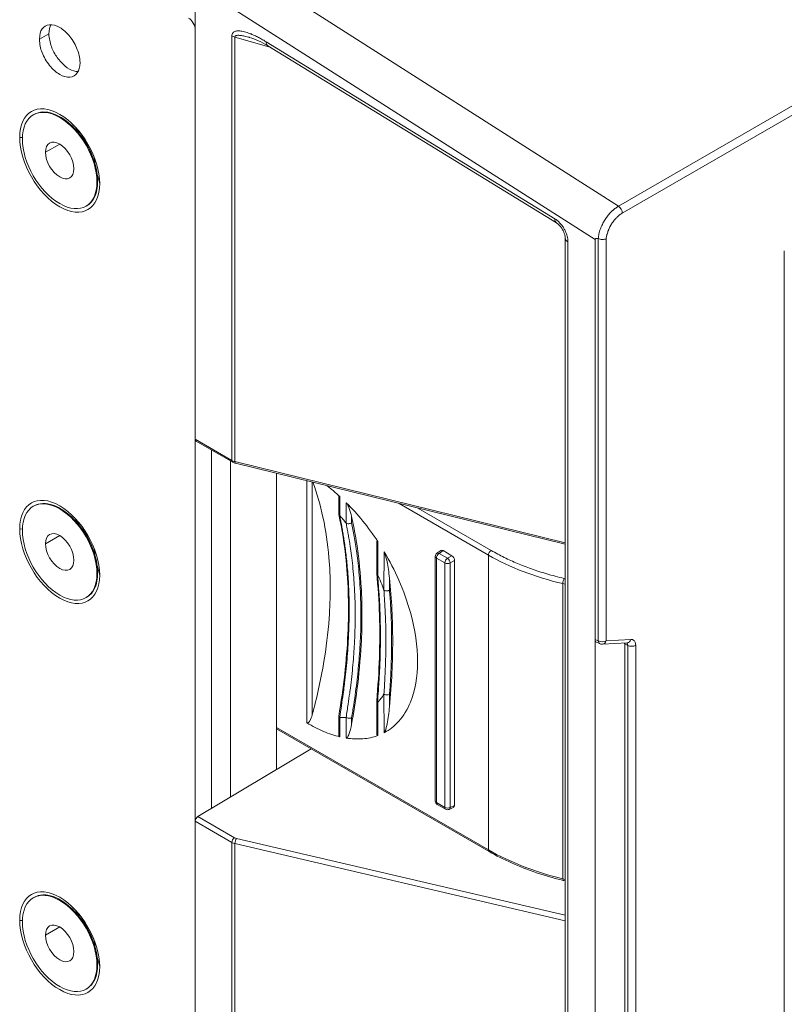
# Model space of a CAD drawing. Header units: millimetres. Extents: x 39 to 1680, y 50 to 804.
# Tile 45 of 68: x 1340 to 1380, y 311 to 362. Entities that reach past the tile are written whole.
import ezdxf

# ---------------------------------------------------------------- set-up
doc = ezdxf.new("R2010")
doc.units = ezdxf.units.MM
doc.header["$MEASUREMENT"] = 0
doc.layers.get('0').update_dxf_attribs({"lineweight": 25})

msp = doc.modelspace()

# ---------------------------------------------------------------- linework, layer by layer
at = {"color": 0, "linetype": 'Continuous', "lineweight": 0, "extrusion": (-1.66533e-16, 0.816497, 0.57735)}
for p, q in [((1679.036, 530.103), (1371.444, 352.515)), ((1679.237, 529.742), (1371.645, 352.154)), ((1350.432, 365.918), (1371.444, 352.515)), ((1349.371, 364.079), (1349.371, 340.359)), ((1349.371, 364.079), (1370.231, 350.773)), ((1341.735, 361.509), (1341.24, 361.223)), ((1349.371, 361.713), (1349.371, 297.441)), ((1351.792, 361.638), (1351.791, 361.639)), ((1351.281, 339.256), (1351.281, 361.396)), ((1351.284, 361.438), (1351.284, 361.438)), ((1353.216, 360.832), (1351.443, 361.333)), ((1351.443, 339.194), (1351.443, 361.333)), ((1353.065, 361.091), (1368.126, 351.861)), ((1353.157, 360.869), (1368.218, 351.638)), ((1340.925, 357.277), (1340.961, 357.297)), ((1343.469, 356.108), (1343.251, 356.369)), ((1340.214, 356.1), (1340.357, 356.088)), ((1341.558, 355.324), (1342.3, 355.753)), ((1343.935, 355.301), (1344.052, 354.982)), ((1344.386, 353.691), (1344.245, 354.239)), ((1344.28, 353.793), (1344.245, 353.773)), ((1343.675, 352.514), (1343.711, 352.534)), ((1368.664, 350.853), (1368.664, 287.91)), ((1370.231, 329.922), (1370.231, 350.773)), ((1370.386, 350.832), (1370.392, 329.845)), ((1370.804, 350.82), (1370.804, 329.851)), ((1368.811, 350.649), (1368.811, 287.706)), ((1380.094, 297.107), (1380.094, 350.179)), ((1351.281, 339.256), (1349.371, 340.359)), ((1351.323, 339.165), (1349.413, 340.267)), ((1350.22, 339.801), (1350.22, 321.11)), ((1351.21, 321.701), (1351.21, 339.23)), ((1368.664, 334.964), (1351.443, 339.194)), ((1368.664, 334.883), (1351.472, 339.106)), ((1353.614, 323.138), (1353.614, 338.58)), ((1355.195, 325.57), (1355.195, 338.191)), ((1355.471, 325.989), (1355.471, 338.124)), ((1340.925, 336.865), (1340.961, 336.885)), ((1356.853, 337.317), (1356.853, 336.469)), ((1359.999, 337.012), (1364.661, 334.32)), ((1357.521, 336), (1357.521, 336.335)), ((1360.975, 336.772), (1364.8, 334.564)), ((1343.469, 335.696), (1343.251, 335.956)), ((1340.214, 335.687), (1340.357, 335.675)), ((1341.558, 334.912), (1342.3, 335.34)), ((1343.935, 334.889), (1344.052, 334.57)), ((1358.833, 334.922), (1358.833, 333.392)), ((1358.892, 335.023), (1358.892, 333.308)), ((1359.215, 332.491), (1359.226, 334.488)), ((1361.892, 334.251), (1361.892, 321.497)), ((1362.188, 334.563), (1361.977, 334.414)), ((1362.293, 334.556), (1362.085, 334.409)), ((1362.523, 334.156), (1362.085, 334.409)), ((1362.293, 334.556), (1362.754, 334.29)), ((1362.754, 334.29), (1362.523, 334.156)), ((1364.661, 318.951), (1364.661, 334.32)), ((1344.386, 333.279), (1344.245, 333.826)), ((1361.951, 334.169), (1361.951, 321.415)), ((1362.389, 333.916), (1361.951, 334.169)), ((1362.389, 321.162), (1362.389, 333.916)), ((1362.896, 334.045), (1362.665, 333.912)), ((1362.665, 321.157), (1362.665, 333.912)), ((1362.896, 334.045), (1362.896, 321.264)), ((1344.28, 333.381), (1344.245, 333.36)), ((1359.501, 332.487), (1359.501, 333.125)), ((1368.544, 332.833), (1368.664, 332.805)), ((1368.544, 317.439), (1368.544, 332.833)), ((1368.619, 333.102), (1368.664, 333.091)), ((1343.675, 332.101), (1343.711, 332.122)), ((1370.231, 329.922), (1370.392, 329.845)), ((1370.231, 306.214), (1370.231, 329.922)), ((1370.3, 329.782), (1370.462, 329.703)), ((1370.608, 329.674), (1371.897, 329.741)), ((1370.804, 329.851), (1372.093, 329.919)), ((1371.768, 308.758), (1371.768, 329.688)), ((1371.929, 329.61), (1371.768, 329.688)), ((1371.929, 329.61), (1371.929, 308.67)), ((1372.342, 329.617), (1372.342, 308.676)), ((1359.226, 325.058), (1359.215, 327.07)), ((1358.833, 326.702), (1358.833, 325.174)), ((1358.892, 326.624), (1358.892, 324.909)), ((1359.501, 326.413), (1359.501, 327.051)), ((1359.217, 326.486), (1359.218, 326.486)), ((1356.853, 325.918), (1356.853, 325.066)), ((1357.521, 325.49), (1357.521, 325.829)), ((1353.614, 325.329), (1364.661, 318.951)), ((1353.614, 325.261), (1364.702, 318.859)), ((1357.242, 325.305), (1357.242, 325.305)), ((1349.51, 320.686), (1355.422, 324.218)), ((1361.951, 321.415), (1362.389, 321.162)), ((1361.992, 321.323), (1362.431, 321.07)), ((1362.849, 321.17), (1362.615, 321.062)), ((1362.896, 321.264), (1362.665, 321.157)), ((1349.371, 320.442), (1349.371, 296.722)), ((1351.281, 319.34), (1349.371, 320.442)), ((1351.42, 319.583), (1349.51, 320.686)), ((1368.664, 315.536), (1351.517, 319.546)), ((1351.281, 297.2), (1351.281, 319.34)), ((1368.664, 315.251), (1351.443, 319.277)), ((1351.443, 297.138), (1351.443, 319.277)), ((1368.544, 317.439), (1368.664, 317.409)), ((1368.573, 317.351), (1368.664, 317.329)), ((1340.925, 316.452), (1340.961, 316.473)), ((1340.214, 315.275), (1340.357, 315.263)), ((1343.469, 315.283), (1343.251, 315.544)), ((1341.558, 314.499), (1342.3, 314.928)), ((1343.935, 314.476), (1344.052, 314.157)), ((1344.386, 312.866), (1344.245, 313.414)), ((1344.28, 312.968), (1344.245, 312.948)), ((1343.675, 311.689), (1343.711, 311.709))]:
    msp.add_line(p, q, dxfattribs=at)
at = {"color": 0, "linetype": 'Continuous', "lineweight": 0, "extrusion": (-1.48742e-17, 3.33067e-16, -1)}
for centre, start, end in [((-1362.092, 334.251), 360, 54.8133), ((-1362.092, 321.497), 300, 360)]:
    msp.add_arc(centre, 0.2, start, end, dxfattribs=at)
at = {"color": 0, "linetype": 'Continuous', "lineweight": 0, "extrusion": (1.51659e-16, 4.44089e-16, -1)}
msp.add_arc((-1370.592, 329.973), 0.3, 266.9955, 295.7723, dxfattribs=at)
at = {"color": 0, "linetype": 'Continuous', "lineweight": 0, "extrusion": (-1.48742e-17, 2.22045e-16, -1)}
msp.add_arc((-1362.531, 321.243), 0.2, 245.1867, 300, dxfattribs=at)
at = {"color": 0, "linetype": 'Continuous', "lineweight": 0}
for centre, major_axis, ratio, start_param, end_param in [((1349.018, 361.917), (-0.25, 0.433), 0.57735, -2.356194, -0.785398), ((1351.634, 361.613), (0.5, 0.011), 0.59907, -2.369579, -1.977521), ((1353.418, 361.295), (-0.261, -0.426), 0.559334, -0.770495, 0), ((1342.3, 354.895), (1.375, -2.382), 0.57735, -2.356194, 0.785398), ((1342.3, 354.895), (0.525, -0.909), 0.57735, -2.356194, 0.785398), ((1342.336, 354.916), (1.375, -2.382), 0.57735, 0, 0.785398), ((1371.433, 352.277), (-0.15, 0.26), 0.57735, -2.356194, -0.837758), ((1368.479, 352.065), (-0.261, -0.426), 0.559334, -0.770495, -0.000027), ((1391.53, 338.476), (-21.293, 12.324), 0.043159, -0.095881, 0.024975), ((1342.3, 334.483), (1.375, -2.382), 0.57735, -2.356194, 0.785398), ((1342.3, 334.483), (0.525, -0.909), 0.57735, -2.356194, 0.785398), ((1362.092, 334.251), (-0.115, 0.163), 0.575771, -0.836241, 0), ((1364.802, 334.402), (-0.1, -0.173), 0.57735, -2.338741, -0.785398), ((1373.144, 339.386), (11.997, 0.18), 0.587171, -2.36492, -1.973016), ((1362.531, 333.997), (0.2, 0), 0.57735, -2.356194, -0.837758), ((1362.531, 333.997), (-0.1, 0.173), 0.515421, -2.35482, -0.786782), ((1342.336, 334.503), (1.375, -2.382), 0.57735, 0, 0.785398), ((1368.621, 332.94), (-0.046, -0.195), 0.316939, -2.473788, -0.919121), ((1370.592, 329.973), (0.3, 0), 0.57735, -2.303835, -0.785398), ((1370.592, 329.973), (-0.13, -0.27), 0.565478, -0.826694, 0), ((1371.556, 329.565), (0.15, 0.26), 0.576332, -0.783716, -0.581878), ((1362.092, 321.497), (-0.1, -0.173), 0.57735, -0.785398, 0), ((1362.531, 321.243), (0.2, 0), 0.57735, -2.356194, -0.837759), ((1362.531, 321.243), (-0.1, -0.173), 0.57735, -0.785398, 0), ((1362.531, 321.243), (0.084, -0.182), 0.575771, 0, 0.836231), ((1373.144, 323.68), (11.997, -0.177), 0.567357, -2.347758, -1.955851), ((1364.802, 319.033), (-0.1, -0.173), 0.57735, -0.785398, 0.000004), ((1368.621, 317.545), (-0.048, -0.194), 0.309242, -0.915632, 0), ((1342.3, 314.071), (1.375, -2.382), 0.57735, -2.356194, 0.785398), ((1342.3, 314.071), (0.525, -0.909), 0.57735, -2.356194, 0.785398), ((1342.336, 314.091), (1.375, -2.382), 0.57735, 0, 0.785398)]:
    msp.add_ellipse(centre, major_axis=major_axis, ratio=ratio, start_param=start_param, end_param=end_param, dxfattribs=at)
at = {"color": 0, "linetype": 'Continuous', "lineweight": 0, "extrusion": (8.49925e-17, 2.41367e-16, -1)}
for centre, major_axis in [((1342.3, 354.895), (-1.475, 2.555)), ((1342.3, 354.895), (1.475, -2.555)), ((1342.3, 314.071), (-1.475, 2.555)), ((1342.3, 314.071), (1.475, -2.555))]:
    msp.add_ellipse(centre, major_axis=major_axis, ratio=0.57735, start_param=-0.785398, end_param=2.356194, dxfattribs=at)
at = {"color": 0, "linetype": 'Continuous', "lineweight": 0, "extrusion": (-5.00668e-17, 4.19785e-16, -1)}
for centre in [(1342.3, 354.895), (1342.3, 334.483), (1342.3, 314.071)]:
    msp.add_ellipse(centre, major_axis=(-1.375, 2.382), ratio=0.57735, start_param=-0.785398, end_param=2.356194, dxfattribs=at)
at = {"color": 0, "linetype": 'Continuous', "lineweight": 0, "extrusion": (-2.23113e-17, 3.71711e-16, -1)}
for centre in [(1342.336, 354.916), (1342.336, 334.503), (1342.336, 314.091)]:
    msp.add_ellipse(centre, major_axis=(-1.375, 2.382), ratio=0.57735, start_param=0, end_param=2.356194, dxfattribs=at)
at = {"color": 0, "linetype": 'Continuous', "lineweight": 0, "extrusion": (-1.48742e-17, 2.47807e-16, -1)}
for centre in [(1343.007, 355.304), (1343.007, 314.479)]:
    msp.add_ellipse(centre, major_axis=(0.8, -1.386), ratio=0.57735, start_param=-2.302943, end_param=-1.985162, dxfattribs=at)
at = {"color": 0, "linetype": 'Continuous', "lineweight": 0, "extrusion": (-1.86852e-16, 2.12615e-16, -1)}
for centre in [(1342.3, 354.895), (1342.3, 334.483), (1342.3, 314.071)]:
    msp.add_ellipse(centre, major_axis=(-0.525, 0.909), ratio=0.57735, start_param=-0.785398, end_param=2.356194, dxfattribs=at)
at = {"color": 0, "linetype": 'Continuous', "lineweight": 0, "extrusion": (1.81141e-16, 2.96878e-16, -1)}
for centre in [(1342.937, 355.263), (1342.937, 334.85), (1342.937, 314.438)]:
    msp.add_ellipse(centre, major_axis=(0.8, -1.386), ratio=0.57735, start_param=-1.866237, end_param=-1.275355, dxfattribs=at)
at = {"color": 0, "linetype": 'Continuous', "lineweight": 0, "extrusion": (1.36785e-16, 2.0717e-16, -1)}
for centre in [(1343.007, 355.304), (1343.007, 314.479)]:
    msp.add_ellipse(centre, major_axis=(0.8, -1.386), ratio=0.57735, start_param=-1.15643, end_param=-0.83865, dxfattribs=at)
at = {"color": 0, "linetype": 'Continuous', "lineweight": 0, "extrusion": (-1.60247e-17, 3.88578e-16, -1)}
msp.add_ellipse((1369.164, 350.853), major_axis=(-0.5, 0), ratio=0.57735, start_param=-0.785398, end_param=-0.000031, dxfattribs=at)
at = {"color": 0, "linetype": 'Continuous', "lineweight": 0, "extrusion": (2.31207e-16, 1.22907e-16, -1)}
msp.add_ellipse((1349.513, 340.441), major_axis=(-0.1, -0.173), ratio=0.57735, start_param=0, end_param=0.785398, dxfattribs=at)
at = {"color": 0, "linetype": 'Continuous', "lineweight": 0, "extrusion": (7.20762e-18, 2.21989e-16, -1)}
msp.add_ellipse((1351.635, 339.456), major_axis=(-0.5, 0.005), ratio=0.571271, start_param=-1.182459, end_param=-0.790577, dxfattribs=at)
at = {"color": 0, "linetype": 'Continuous', "lineweight": 0, "extrusion": (-5.44432e-18, 3.23637e-16, -1)}
msp.add_ellipse((1351.423, 339.338), major_axis=(-0.1, -0.173), ratio=0.57735, start_param=0, end_param=0.785398, dxfattribs=at)
at = {"color": 0, "linetype": 'Continuous', "lineweight": 0, "extrusion": (-1.6291e-16, 3.25818e-16, -1)}
msp.add_ellipse((1351.52, 339.3), major_axis=(-0.048, -0.194), ratio=0.309242, start_param=0, end_param=0.915632, dxfattribs=at)
at = {"color": 0, "linetype": 'Continuous', "lineweight": 0, "extrusion": (3.69184e-17, 2.13611e-16, -1)}
msp.add_ellipse((1342.3, 334.483), major_axis=(-1.475, 2.555), ratio=0.57735, start_param=-0.785398, end_param=2.356194, dxfattribs=at)
at = {"color": 0, "linetype": 'Continuous', "lineweight": 0, "extrusion": (-1.11556e-17, 1.85856e-16, -1)}
msp.add_ellipse((1343.007, 334.891), major_axis=(0.8, -1.386), ratio=0.57735, start_param=-2.302943, end_param=-1.985162, dxfattribs=at)
at = {"color": 0, "linetype": 'Continuous', "lineweight": 0, "extrusion": (9.16287e-18, 2.61685e-16, -1)}
msp.add_ellipse((1342.3, 334.483), major_axis=(1.475, -2.555), ratio=0.57735, start_param=-0.785398, end_param=2.356194, dxfattribs=at)
at = {"color": 0, "linetype": 'Continuous', "lineweight": 0, "extrusion": (-1.79415e-16, 8.87111e-17, -1)}
msp.add_ellipse((1343.007, 334.891), major_axis=(0.8, -1.386), ratio=0.57735, start_param=-1.15643, end_param=-0.83865, dxfattribs=at)
at = {"color": 0, "linetype": 'Continuous', "lineweight": 0, "extrusion": (-5.09297e-17, 2.77556e-16, -1)}
msp.add_ellipse((1362.092, 334.251), major_axis=(-0.2, 0), ratio=0.57735, start_param=-0.785398, end_param=0, dxfattribs=at)
at = {"color": 0, "linetype": 'Continuous', "lineweight": 0, "extrusion": (9.44224e-17, 3.30078e-16, -1)}
msp.add_ellipse((1362.092, 334.251), major_axis=(0.1, 0.173), ratio=0.57735, start_param=-2.356194, end_param=-0.837758, dxfattribs=at)
at = {"color": 0, "linetype": 'Continuous', "lineweight": 0, "extrusion": (7.75554e-17, 3.6527e-16, -1)}
for centre, major_axis, start_param, end_param in [((1362.293, 334.392), (-0.1, 0.174), -0.052217, 0.784029), ((1362.754, 321.347), (0.1, -0.174), -0.784029, 0.052217)]:
    msp.add_ellipse(centre, major_axis=major_axis, ratio=0.575771, start_param=start_param, end_param=end_param, dxfattribs=at)
at = {"color": 0, "linetype": 'Continuous', "lineweight": 0, "extrusion": (1.05311e-16, 3.17196e-16, -1)}
msp.add_ellipse((1362.754, 334.126), major_axis=(0.1, -0.173), ratio=0.578934, start_param=-2.354825, end_param=-0.786768, dxfattribs=at)
at = {"color": 0, "linetype": 'Continuous', "lineweight": 0, "extrusion": (-6.09555e-17, 2.27489e-16, -1)}
msp.add_ellipse((1362.531, 333.997), major_axis=(0.1, 0.173), ratio=0.57735, start_param=-2.356194, end_param=-0.837759, dxfattribs=at)
at = {"color": 0, "linetype": 'Continuous', "lineweight": 0, "extrusion": (8.7128e-17, 2.06114e-16, -1)}
msp.add_ellipse((1370.444, 330.045), major_axis=(-0.15, -0.26), ratio=0.576332, start_param=-0.042978, end_param=0.784119, dxfattribs=at)
at = {"color": 0, "linetype": 'Continuous', "lineweight": 0, "extrusion": (1.51757e-16, 2.85903e-16, -1)}
msp.add_ellipse((1370.592, 329.973), major_axis=(0.016, -0.3), ratio=0.76451, start_param=-1.109902, end_param=0, dxfattribs=at)
at = {"color": 0, "linetype": 'Continuous', "lineweight": 0, "extrusion": (-5.77684e-17, 3.08659e-16, -1)}
msp.add_ellipse((1371.705, 329.493), major_axis=(0.171, 0.249), ratio=0.58287, start_param=0.01802, end_param=0.738779, dxfattribs=at)
at = {"color": 0, "linetype": 'Continuous', "lineweight": 0, "extrusion": (9.97865e-17, 2.83175e-16, -1)}
msp.add_ellipse((1371.881, 330.041), major_axis=(0.016, -0.3), ratio=0.76451, start_param=-1.109902, end_param=0, dxfattribs=at)
at = {"color": 0, "linetype": 'Continuous', "lineweight": 0, "extrusion": (2.50154e-17, 2.22045e-16, -1)}
msp.add_ellipse((1372.129, 329.739), major_axis=(-0.3, 0), ratio=0.57735, start_param=-2.356194, end_param=-0.837758, dxfattribs=at)
at = {"color": 0, "linetype": 'Continuous', "lineweight": 0, "extrusion": (4.00617e-17, 1.66533e-16, -1)}
msp.add_ellipse((1362.092, 321.497), major_axis=(-0.2, 0), ratio=0.57735, start_param=-0.785398, end_param=0, dxfattribs=at)
at = {"color": 0, "linetype": 'Continuous', "lineweight": 0, "extrusion": (-9.16287e-18, 2.61685e-16, -1)}
for centre in [(1349.513, 320.524), (1351.423, 319.421)]:
    msp.add_ellipse(centre, major_axis=(0.1, 0.173), ratio=0.57735, start_param=-2.356194, end_param=-0.802851, dxfattribs=at)
at = {"color": 0, "linetype": 'Continuous', "lineweight": 0, "extrusion": (1.0684e-16, 4.4577e-16, -1)}
msp.add_ellipse((1351.632, 319.71), major_axis=(-0.3, -0.005), ratio=0.587338, start_param=-1.168367, end_param=-0.77658, dxfattribs=at)
at = {"color": 0, "linetype": 'Continuous', "lineweight": 0, "extrusion": (1.72176e-16, 1.87775e-16, -1)}
msp.add_ellipse((1351.52, 319.384), major_axis=(0.046, 0.195), ratio=0.316939, start_param=-2.222471, end_param=-0.667805, dxfattribs=at)
at = {"color": 0, "linetype": 'Continuous', "lineweight": 0, "extrusion": (-7.61826e-17, 5.5444e-16, -1)}
msp.add_ellipse((1351.635, 319.548), major_axis=(-0.5, -0.005), ratio=0.583366, start_param=-1.171984, end_param=-0.780102, dxfattribs=at)
at = {"color": 0, "linetype": 'Continuous', "lineweight": 0}
for points in [[(1341.24, 361.223), (1341.256, 361.478), (1341.331, 361.788), (1341.747, 362.047), (1342.3, 361.89), (1342.854, 361.408), (1343.269, 360.67), (1343.345, 360.27), (1343.361, 359.999)], [(1341.735, 361.509), (1341.747, 361.705), (1341.781, 361.863), (1341.842, 361.981)], [(1351.281, 361.396), (1351.281, 361.427), (1351.289, 361.482), (1351.321, 361.546), (1351.368, 361.592), (1351.428, 361.626), (1351.503, 361.647), (1351.592, 361.656), (1351.691, 361.653), (1351.803, 361.638), (1351.93, 361.611), (1352.073, 361.57), (1352.234, 361.513), (1352.413, 361.439), (1352.609, 361.346), (1352.825, 361.233), (1352.983, 361.141), (1353.065, 361.091)], [(1343.361, 359.999), (1343.351, 359.759), (1343.266, 359.427), (1342.854, 359.176), (1342.3, 359.332), (1341.747, 359.813), (1341.331, 360.555), (1341.257, 360.945), (1341.24, 361.223)], [(1353.157, 360.869), (1352.83, 361.069), (1352.491, 361.236), (1352.207, 361.316)], [(1351.472, 339.106), (1351.419, 339.119), (1351.368, 339.139), (1351.323, 339.165)], [(1356.25, 337.932), (1356.474, 337.76), (1356.695, 337.573), (1356.912, 337.374)], [(1356.912, 337.374), (1356.912, 337.043), (1356.904, 336.717), (1356.904, 336.385)], [(1357.238, 335.991), (1357.238, 336.348), (1357.246, 336.698), (1357.246, 337.054)], [(1370.39, 334.428), (1370.39, 334.428), (1370.39, 334.428), (1370.39, 334.428)], [(1370.391, 334.332), (1370.391, 334.332), (1370.391, 334.332), (1370.391, 334.332)], [(1370.391, 332.803), (1370.391, 332.803), (1370.391, 332.803), (1370.391, 332.803)], [(1359.214, 332.49), (1359.224, 332.371), (1359.225, 332.268), (1359.232, 332.143)], [(1356.904, 325.847), (1356.904, 325.514), (1356.912, 325.178), (1356.912, 324.845)], [(1357.246, 324.779), (1357.246, 325.137), (1357.238, 325.498), (1357.238, 325.856)]]:
    msp.add_open_spline(points, degree=3, dxfattribs=at)
for points, knots in [([(1343.257, 359.529), (1343.185, 359.53), (1342.968, 359.569), (1342.577, 359.787), (1342.159, 360.241), (1341.834, 360.826), (1341.75, 361.27), (1341.735, 361.509)], [0.352481, 0.352481, 0.352481, 0.352481, 0.4285714, 0.5714286, 0.7142857, 0.8571429, 1, 1, 1, 1]), ([(1351.443, 361.333), (1351.442, 361.349), (1351.446, 361.362), (1351.453, 361.373), (1351.46, 361.385), (1351.471, 361.394), (1351.485, 361.401), (1351.499, 361.408), (1351.515, 361.414), (1351.534, 361.417), (1351.553, 361.421), (1351.575, 361.423), (1351.599, 361.424), (1351.624, 361.425), (1351.651, 361.425), (1351.68, 361.423), (1351.709, 361.421), (1351.741, 361.417), (1351.775, 361.413), (1351.809, 361.408), (1351.845, 361.402), (1351.884, 361.395), (1351.922, 361.387), (1351.963, 361.379), (1352.006, 361.368), (1352.049, 361.358), (1352.095, 361.347), (1352.145, 361.334), (1352.165, 361.328), (1352.186, 361.322), (1352.207, 361.316)], [0, 0, 0, 0, 0.0666667, 0.0666667, 0.0666667, 0.1333333, 0.1333333, 0.1333333, 0.2, 0.2, 0.2, 0.2666667, 0.2666667, 0.2666667, 0.3333333, 0.3333333, 0.3333333, 0.4, 0.4, 0.4, 0.4666667, 0.4666667, 0.4666667, 0.5333333, 0.5333333, 0.5333333, 0.6, 0.6, 0.6, 0.6275624, 0.6275624, 0.6275624, 0.6275624]), ([(1371.444, 352.515), (1371.397, 352.487), (1371.348, 352.455), (1371.299, 352.419), (1371.249, 352.383), (1371.2, 352.343), (1371.15, 352.297), (1371.147, 352.295), (1371.144, 352.292), (1371.141, 352.289), (1371.093, 352.246), (1371.045, 352.197), (1370.996, 352.143), (1370.991, 352.138), (1370.987, 352.133), (1370.983, 352.128), (1370.935, 352.074), (1370.887, 352.015), (1370.839, 351.95), (1370.833, 351.942), (1370.827, 351.934), (1370.821, 351.926), (1370.775, 351.861), (1370.729, 351.791), (1370.685, 351.715), (1370.678, 351.703), (1370.672, 351.691), (1370.665, 351.679), (1370.623, 351.604), (1370.583, 351.523), (1370.547, 351.44), (1370.54, 351.424), (1370.533, 351.408), (1370.526, 351.391), (1370.493, 351.309), (1370.463, 351.225), (1370.441, 351.14), (1370.436, 351.12), (1370.431, 351.1), (1370.426, 351.08), (1370.408, 350.997), (1370.395, 350.914), (1370.387, 350.832)], [0, 0, 0, 0, 0.125, 0.125, 0.125, 0.25, 0.25, 0.25, 0.2570227, 0.2570227, 0.2570227, 0.375, 0.375, 0.375, 0.3855114, 0.3855114, 0.3855114, 0.5, 0.5, 0.5, 0.5139817, 0.5139817, 0.5139817, 0.625, 0.625, 0.625, 0.6424209, 0.6424209, 0.6424209, 0.75, 0.75, 0.75, 0.7708825, 0.7708825, 0.7708825, 0.875, 0.875, 0.875, 0.8994578, 0.8994578, 0.8994578, 0.9999978, 0.9999978, 0.9999978, 0.9999978]), ([(1368.126, 351.861), (1368.167, 351.835), (1368.209, 351.805), (1368.251, 351.771), (1368.293, 351.736), (1368.335, 351.697), (1368.377, 351.653), (1368.419, 351.608), (1368.461, 351.558), (1368.499, 351.507), (1368.536, 351.456), (1368.57, 351.404), (1368.598, 351.355), (1368.627, 351.306), (1368.652, 351.258), (1368.673, 351.213), (1368.694, 351.167), (1368.713, 351.123), (1368.729, 351.079), (1368.745, 351.035), (1368.758, 350.99), (1368.77, 350.945), (1368.782, 350.9), (1368.792, 350.853), (1368.799, 350.804), (1368.806, 350.755), (1368.811, 350.702), (1368.811, 350.649)], [0, 0, 0, 0, 0.1111111, 0.1111111, 0.1111111, 0.2222222, 0.2222222, 0.2222222, 0.3333333, 0.3333333, 0.3333333, 0.4444444, 0.4444444, 0.4444444, 0.5555556, 0.5555556, 0.5555556, 0.6666667, 0.6666667, 0.6666667, 0.7777778, 0.7777778, 0.7777778, 0.8888889, 0.8888889, 0.8888889, 1, 1, 1, 1]), ([(1371.645, 352.154), (1371.607, 352.132), (1371.569, 352.107), (1371.53, 352.078), (1371.491, 352.05), (1371.451, 352.018), (1371.411, 351.981), (1371.409, 351.979), (1371.406, 351.976), (1371.403, 351.974), (1371.366, 351.939), (1371.328, 351.901), (1371.29, 351.859), (1371.285, 351.854), (1371.281, 351.849), (1371.277, 351.844), (1371.24, 351.802), (1371.203, 351.756), (1371.166, 351.706), (1371.16, 351.698), (1371.154, 351.69), (1371.149, 351.682), (1371.113, 351.632), (1371.078, 351.578), (1371.045, 351.519), (1371.038, 351.508), (1371.031, 351.496), (1371.024, 351.484), (1370.993, 351.426), (1370.963, 351.365), (1370.936, 351.301), (1370.929, 351.285), (1370.922, 351.269), (1370.916, 351.252), (1370.891, 351.19), (1370.869, 351.126), (1370.852, 351.062), (1370.846, 351.042), (1370.841, 351.022), (1370.836, 351.002), (1370.822, 350.942), (1370.811, 350.881), (1370.804, 350.82)], [0, 0, 0, 0, 0.125, 0.125, 0.125, 0.25, 0.25, 0.25, 0.258764, 0.258764, 0.258764, 0.375, 0.375, 0.375, 0.388119, 0.388119, 0.388119, 0.5, 0.5, 0.5, 0.517435, 0.517435, 0.517435, 0.625, 0.625, 0.625, 0.646731, 0.646731, 0.646731, 0.75, 0.75, 0.75, 0.776016, 0.776016, 0.776016, 0.875, 0.875, 0.875, 0.905697, 0.905697, 0.905697, 1, 1, 1, 1]), ([(1368.664, 350.853), (1368.664, 350.879), (1368.662, 350.911), (1368.65, 350.983), (1368.64, 351.025), (1368.613, 351.114), (1368.594, 351.163), (1368.547, 351.262), (1368.518, 351.313), (1368.455, 351.41), (1368.419, 351.456), (1368.348, 351.535), (1368.312, 351.569), (1368.257, 351.613), (1368.236, 351.627), (1368.218, 351.638)], [0, 0, 0, 0, 0.140287, 0.140287, 0.288264, 0.288264, 0.449417, 0.449417, 0.621395, 0.621395, 0.797477, 0.797477, 0.969715, 0.969715, 1.077883, 1.077883, 1.077883, 1.077883]), ([(1370.387, 350.832), (1370.415, 350.816), (1370.448, 350.804), (1370.52, 350.786), (1370.559, 350.781), (1370.636, 350.779), (1370.674, 350.782), (1370.744, 350.795), (1370.776, 350.806), (1370.804, 350.819), (1370.804, 350.819), (1370.804, 350.82)], [0.00000551, 0.00000551, 0.00000551, 0.00000551, 0.01165581, 0.01165581, 0.02325008, 0.02325008, 0.03482376, 0.03482376, 0.04623374, 0.04623374, 0.04643931, 0.04643931, 0.04643931, 0.04643931]), ([(1355.504, 338.116), (1355.719, 337.54), (1355.895, 336.93), (1356.18, 335.618), (1356.283, 334.918), (1356.386, 333.684), (1356.409, 333.16), (1356.411, 332.104), (1356.392, 331.567), (1356.297, 330.258), (1356.201, 329.469), (1355.916, 327.791), (1355.718, 326.893), (1355.471, 325.989)], [-1.517621, -1.517621, -1.517621, -1.517621, -1.251755, -1.251755, -0.969475, -0.969475, -0.771879, -0.771879, -0.577368, -0.577368, -0.301805, -0.301805, -0.000001, -0.000001, -0.000001, -0.000001]), ([(1356.853, 337.317), (1356.853, 337.33), (1356.854, 337.344), (1356.858, 337.365), (1356.861, 337.375), (1356.869, 337.386), (1356.872, 337.389), (1356.881, 337.391), (1356.885, 337.39), (1356.894, 337.387), (1356.897, 337.385), (1356.905, 337.38), (1356.908, 337.377), (1356.912, 337.374)], [0.05818682, 0.05818682, 0.05818682, 0.05818682, 0.06877517, 0.06877517, 0.07836648, 0.07836648, 0.08393459, 0.08393459, 0.08771206, 0.08771206, 0.09049467, 0.09049467, 0.09258716, 0.09258716, 0.09258716, 0.09258716]), ([(1357.246, 337.054), (1357.545, 336.756), (1357.832, 336.437), (1358.383, 335.757), (1358.646, 335.397), (1358.892, 335.023)], [-0.2691016, -0.2691016, -0.2691016, -0.2691016, -0.1346953, -0.1346953, -0.000001, -0.000001, -0.000001, -0.000001]), ([(1357.246, 337.054), (1357.248, 337.052), (1357.251, 337.05), (1357.255, 337.044), (1357.258, 337.041), (1357.264, 337.034), (1357.268, 337.028), (1357.278, 337.013), (1357.285, 337.003), (1357.314, 336.954), (1357.335, 336.909), (1357.369, 336.833), (1357.386, 336.789), (1357.447, 336.624), (1357.488, 336.48), (1357.521, 336.335)], [0.000001, 0.000001, 0.000001, 0.000001, 0.00102816, 0.00102816, 0.00214656, 0.00214656, 0.00405344, 0.00405344, 0.007673, 0.007673, 0.0217202, 0.0217202, 0.03984041, 0.03984041, 0.09429004, 0.09429004, 0.09429004, 0.09429004]), ([(1356.853, 336.469), (1356.853, 336.452), (1356.858, 336.436), (1356.876, 336.408), (1356.889, 336.396), (1356.904, 336.386)], [-0.01474798, -0.01474798, -0.01474798, -0.01474798, -0.00706668, -0.00706668, -0.00005772, -0.00005772, -0.00005772, -0.00005772]), ([(1356.854, 325.927), (1357.106, 327.396), (1357.269, 328.838), (1357.393, 331.547), (1357.361, 332.827), (1357.154, 334.873), (1357.024, 335.682), (1356.855, 336.451)], [0, 0, 0, 0, 4.937723, 4.937723, 9.695893, 9.695893, 13.026396, 13.026396, 13.026396, 13.026396]), ([(1356.904, 336.385), (1356.961, 336.321), (1357.017, 336.257), (1357.128, 336.125), (1357.183, 336.059), (1357.238, 335.991)], [-0.05325977, -0.05325977, -0.05325977, -0.05325977, -0.026667, -0.026667, -0.00003362, -0.00003362, -0.00003362, -0.00003362]), ([(1357.281, 333.92), (1357.267, 334.064), (1357.252, 334.201), (1357.237, 334.332), (1357.222, 334.463), (1357.206, 334.587), (1357.19, 334.707), (1357.174, 334.826), (1357.158, 334.94), (1357.142, 335.048), (1357.141, 335.058), (1357.139, 335.068), (1357.138, 335.078), (1357.123, 335.176), (1357.108, 335.27), (1357.093, 335.36), (1357.077, 335.46), (1357.06, 335.555), (1357.044, 335.645), (1357.028, 335.736), (1357.013, 335.822), (1356.996, 335.907), (1356.995, 335.915), (1356.993, 335.922), (1356.992, 335.929), (1356.976, 336.007), (1356.96, 336.084), (1356.947, 336.156), (1356.932, 336.235), (1356.921, 336.308), (1356.904, 336.385)], [0.6190476, 0.6190476, 0.6190476, 0.6190476, 0.6666667, 0.6666667, 0.6666667, 0.7142857, 0.7142857, 0.7142857, 0.7619048, 0.7619048, 0.7619048, 0.7661741, 0.7661741, 0.7661741, 0.8095238, 0.8095238, 0.8095238, 0.8571429, 0.8571429, 0.8571429, 0.9047619, 0.9047619, 0.9047619, 0.9088522, 0.9088522, 0.9088522, 0.952381, 0.952381, 0.952381, 1, 1, 1, 1]), ([(1357.521, 325.49), (1357.632, 326.096), (1357.727, 326.701), (1357.908, 328.087), (1357.981, 328.87), (1358.054, 330.186), (1358.069, 330.729), (1358.066, 331.804), (1358.048, 332.339), (1357.965, 333.619), (1357.882, 334.357), (1357.697, 335.498), (1357.615, 335.921), (1357.521, 336.335)], [0.000001, 0.000001, 0.000001, 0.000001, 0.206349, 0.206349, 0.477241, 0.477241, 0.670259, 0.670259, 0.866311, 0.866311, 1.149841, 1.149841, 1.321909, 1.321909, 1.321909, 1.321909]), ([(1357.521, 336), (1357.521, 335.999), (1357.521, 335.999), (1357.504, 335.989), (1357.482, 335.978), (1357.428, 335.963), (1357.403, 335.959), (1357.351, 335.957), (1357.326, 335.96), (1357.29, 335.968), (1357.278, 335.972), (1357.256, 335.981), (1357.247, 335.986), (1357.238, 335.992)], [-0.00014606, -0.00014606, -0.00014606, -0.00014606, 0, 0, 0.00648424, 0.00648424, 0.01191689, 0.01191689, 0.01734553, 0.01734553, 0.0203127, 0.0203127, 0.0230762, 0.0230762, 0.0230762, 0.0230762]), ([(1357.238, 335.991), (1357.249, 335.939), (1357.259, 335.886), (1357.268, 335.833), (1357.278, 335.779), (1357.287, 335.724), (1357.298, 335.666), (1357.306, 335.622), (1357.314, 335.577), (1357.323, 335.531)], [0, 0, 0, 0, 0.02930259, 0.02930259, 0.02930259, 0.05882353, 0.05882353, 0.05882353, 0.08116513, 0.08116513, 0.08116513, 0.08116513]), ([(1357.521, 336), (1357.544, 335.893), (1357.591, 335.667), (1357.661, 335.294), (1357.731, 334.884), (1357.799, 334.426), (1357.865, 333.901), (1357.926, 333.293), (1357.975, 332.603), (1358.007, 331.859), (1358.016, 331.095), (1358.003, 330.347), (1357.972, 329.649), (1357.93, 329.012), (1357.878, 328.414), (1357.814, 327.816), (1357.737, 327.197), (1357.639, 326.521), (1357.563, 326.063), (1357.521, 325.829)], [0, 0, 0, 0, 0.0588235, 0.1176471, 0.1764706, 0.2352941, 0.2941176, 0.3529412, 0.4117647, 0.4705882, 0.5294118, 0.5882353, 0.6470588, 0.7058824, 0.7647059, 0.8235294, 0.8823529, 0.9411765, 1, 1, 1, 1]), ([(1357.323, 335.531), (1357.337, 335.455), (1357.352, 335.377), (1357.367, 335.296), (1357.387, 335.184), (1357.406, 335.069), (1357.426, 334.948), (1357.429, 334.928), (1357.432, 334.907), (1357.435, 334.887), (1357.458, 334.744), (1357.48, 334.592), (1357.502, 334.429), (1357.524, 334.267), (1357.546, 334.093), (1357.567, 333.906), (1357.587, 333.718), (1357.607, 333.517), (1357.626, 333.302), (1357.631, 333.239), (1357.636, 333.174), (1357.641, 333.109), (1357.653, 332.952), (1357.664, 332.788), (1357.674, 332.619), (1357.687, 332.381), (1357.698, 332.134), (1357.704, 331.883), (1357.71, 331.653), (1357.714, 331.419), (1357.714, 331.188), (1357.714, 331.167), (1357.713, 331.146), (1357.713, 331.126), (1357.713, 330.874), (1357.709, 330.625), (1357.701, 330.384), (1357.694, 330.143), (1357.684, 329.91), (1357.672, 329.688), (1357.663, 329.516), (1357.653, 329.35), (1357.641, 329.188), (1357.638, 329.141), (1357.635, 329.094), (1357.631, 329.048), (1357.616, 328.842), (1357.599, 328.643), (1357.58, 328.444), (1357.561, 328.244), (1357.54, 328.045), (1357.516, 327.842), (1357.493, 327.638), (1357.468, 327.432), (1357.439, 327.216), (1357.434, 327.183), (1357.43, 327.15), (1357.425, 327.117), (1357.399, 326.931), (1357.37, 326.739), (1357.343, 326.546), (1357.31, 326.318), (1357.278, 326.088), (1357.238, 325.856)], [0.0811651, 0.0811651, 0.0811651, 0.0811651, 0.1176471, 0.1176471, 0.1176471, 0.168104, 0.168104, 0.168104, 0.1764706, 0.1764706, 0.1764706, 0.2352941, 0.2352941, 0.2352941, 0.2941176, 0.2941176, 0.2941176, 0.3529412, 0.3529412, 0.3529412, 0.3701478, 0.3701478, 0.3701478, 0.4117647, 0.4117647, 0.4117647, 0.4705882, 0.4705882, 0.4705882, 0.5245989, 0.5245989, 0.5245989, 0.5294118, 0.5294118, 0.5294118, 0.5882353, 0.5882353, 0.5882353, 0.6470588, 0.6470588, 0.6470588, 0.6926211, 0.6926211, 0.6926211, 0.7058824, 0.7058824, 0.7058824, 0.7647059, 0.7647059, 0.7647059, 0.8235294, 0.8235294, 0.8235294, 0.8823529, 0.8823529, 0.8823529, 0.8912258, 0.8912258, 0.8912258, 0.9411765, 0.9411765, 0.9411765, 1, 1, 1, 1]), ([(1358.833, 334.922), (1358.833, 334.947), (1358.834, 334.97), (1358.838, 335.005), (1358.84, 335.02), (1358.846, 335.037), (1358.849, 335.043), (1358.855, 335.048), (1358.858, 335.05), (1358.863, 335.05), (1358.866, 335.049), (1358.871, 335.047), (1358.874, 335.045), (1358.879, 335.04), (1358.882, 335.037), (1358.887, 335.03), (1358.889, 335.027), (1358.892, 335.023)], [0.0975922, 0.0975922, 0.0975922, 0.0975922, 0.11421772, 0.11421772, 0.1261896, 0.1261896, 0.13239656, 0.13239656, 0.13583531, 0.13583531, 0.13816055, 0.13816055, 0.14024588, 0.14024588, 0.14229228, 0.14229228, 0.14421697, 0.14421697, 0.14421697, 0.14421697]), ([(1359.226, 334.488), (1359.509, 334.013), (1359.762, 333.52), (1360.229, 332.461), (1360.434, 331.892), (1360.84, 330.438), (1360.968, 329.567), (1360.968, 327.974), (1360.842, 327.256), (1360.44, 326.27), (1360.235, 325.935), (1359.765, 325.41), (1359.51, 325.209), (1359.226, 325.058)], [-1.291541, -1.291541, -1.291541, -1.291541, -1.125483, -1.125483, -0.93944, -0.93944, -0.645818, -0.645818, -0.354373, -0.354373, -0.167205, -0.167205, -0.000001, -0.000001, -0.000001, -0.000001]), ([(1359.226, 334.488), (1359.229, 334.484), (1359.232, 334.478), (1359.238, 334.466), (1359.241, 334.459), (1359.253, 334.433), (1359.26, 334.413), (1359.315, 334.26), (1359.359, 334.056), (1359.425, 333.726), (1359.468, 333.441), (1359.501, 333.125)], [0.000001, 0.000001, 0.000001, 0.000001, 0.0017156, 0.0017156, 0.0041717, 0.0041717, 0.0103851, 0.0103851, 0.0574238, 0.0574238, 0.1852579, 0.1852579, 0.1852579, 0.1852579]), ([(1364.8, 334.564), (1365.028, 334.432), (1365.26, 334.309), (1365.489, 334.197), (1365.718, 334.084), (1365.944, 333.982), (1366.177, 333.884), (1366.41, 333.786), (1366.65, 333.693), (1366.903, 333.603), (1367.156, 333.513), (1367.422, 333.426), (1367.707, 333.342), (1367.992, 333.258), (1368.296, 333.177), (1368.619, 333.102)], [0, 0, 0, 0, 0.2, 0.2, 0.2, 0.4, 0.4, 0.4, 0.6, 0.6, 0.6, 0.8, 0.8, 0.8, 1, 1, 1, 1]), ([(1356.904, 325.848), (1356.94, 326.06), (1356.968, 326.27), (1356.998, 326.475), (1357.027, 326.68), (1357.057, 326.88), (1357.085, 327.076), (1357.104, 327.212), (1357.121, 327.346), (1357.138, 327.48), (1357.145, 327.54), (1357.153, 327.599), (1357.16, 327.659), (1357.183, 327.853), (1357.205, 328.048), (1357.226, 328.252), (1357.247, 328.455), (1357.267, 328.666), (1357.286, 328.89), (1357.303, 329.088), (1357.318, 329.295), (1357.332, 329.509), (1357.334, 329.536), (1357.336, 329.563), (1357.338, 329.591), (1357.353, 329.834), (1357.366, 330.084), (1357.376, 330.334), (1357.385, 330.584), (1357.392, 330.832), (1357.395, 331.073), (1357.397, 331.202), (1357.398, 331.328), (1357.398, 331.452), (1357.398, 331.559), (1357.397, 331.664), (1357.396, 331.767), (1357.393, 331.988), (1357.388, 332.198), (1357.381, 332.397), (1357.374, 332.596), (1357.365, 332.784), (1357.355, 332.961), (1357.348, 333.081), (1357.34, 333.197), (1357.332, 333.308), (1357.329, 333.362), (1357.325, 333.414), (1357.321, 333.466), (1357.308, 333.625), (1357.295, 333.776), (1357.281, 333.92)], [0, 0, 0, 0, 0.047619, 0.047619, 0.047619, 0.0952381, 0.0952381, 0.0952381, 0.1281761, 0.1281761, 0.1281761, 0.1428571, 0.1428571, 0.1428571, 0.1904762, 0.1904762, 0.1904762, 0.2380952, 0.2380952, 0.2380952, 0.280331, 0.280331, 0.280331, 0.2857143, 0.2857143, 0.2857143, 0.3333333, 0.3333333, 0.3333333, 0.3809524, 0.3809524, 0.3809524, 0.4064596, 0.4064596, 0.4064596, 0.4285714, 0.4285714, 0.4285714, 0.4761905, 0.4761905, 0.4761905, 0.5238095, 0.5238095, 0.5238095, 0.5560119, 0.5560119, 0.5560119, 0.5714286, 0.5714286, 0.5714286, 0.6190476, 0.6190476, 0.6190476, 0.6190476]), ([(1358.833, 333.392), (1358.833, 333.377), (1358.838, 333.362), (1358.854, 333.338), (1358.863, 333.328), (1358.874, 333.32)], [-0.0130404, -0.0130404, -0.0130404, -0.0130404, -0.00553152, -0.00553152, 0, 0, 0, 0]), ([(1358.833, 326.708), (1358.973, 328.249), (1359.022, 329.75), (1358.955, 331.935), (1358.907, 332.67), (1358.833, 333.385)], [0, 0, 0, 0, 5.379441, 5.379441, 8.206385, 8.206385, 8.206385, 8.206385]), ([(1358.932, 327.406), (1358.938, 327.498), (1358.944, 327.59), (1358.949, 327.684), (1358.952, 327.723), (1358.954, 327.763), (1358.957, 327.803), (1358.965, 327.936), (1358.974, 328.072), (1358.981, 328.209), (1358.988, 328.341), (1358.994, 328.475), (1358.999, 328.609), (1359.005, 328.753), (1359.01, 328.898), (1359.014, 329.042), (1359.019, 329.215), (1359.023, 329.387), (1359.025, 329.556), (1359.027, 329.659), (1359.028, 329.761), (1359.029, 329.861), (1359.03, 330.062), (1359.03, 330.257), (1359.028, 330.444), (1359.027, 330.502), (1359.026, 330.559), (1359.025, 330.615), (1359.022, 330.828), (1359.017, 331.03), (1359.011, 331.22), (1359.01, 331.242), (1359.009, 331.264), (1359.008, 331.285), (1359.001, 331.495), (1358.992, 331.691), (1358.982, 331.877), (1358.982, 331.883), (1358.981, 331.889), (1358.981, 331.895), (1358.972, 332.074), (1358.961, 332.243), (1358.949, 332.404), (1358.947, 332.432), (1358.945, 332.46), (1358.943, 332.488), (1358.939, 332.542), (1358.934, 332.596), (1358.93, 332.648), (1358.924, 332.727), (1358.917, 332.804), (1358.912, 332.878), (1358.909, 332.923), (1358.906, 332.966), (1358.903, 333.01), (1358.901, 333.039), (1358.898, 333.067), (1358.896, 333.096), (1358.889, 333.17), (1358.882, 333.243), (1358.874, 333.319)], [0.1, 0.1, 0.1, 0.1, 0.135183, 0.135183, 0.135183, 0.15, 0.15, 0.15, 0.2, 0.2, 0.2, 0.2482413, 0.2482413, 0.2482413, 0.3, 0.3, 0.3, 0.362184, 0.362184, 0.362184, 0.4, 0.4, 0.4, 0.4762683, 0.4762683, 0.4762683, 0.5, 0.5, 0.5, 0.5896747, 0.5896747, 0.5896747, 0.6, 0.6, 0.6, 0.7, 0.7, 0.7, 0.7031721, 0.7031721, 0.7031721, 0.8, 0.8, 0.8, 0.8167887, 0.8167887, 0.8167887, 0.85, 0.85, 0.85, 0.9, 0.9, 0.9, 0.9303369, 0.9303369, 0.9303369, 0.95, 0.95, 0.95, 1, 1, 1, 1]), ([(1358.88, 333.315), (1358.941, 333.178), (1359, 333.041), (1359.112, 332.766), (1359.164, 332.628), (1359.214, 332.49)], [-0.09076559, -0.09076559, -0.09076559, -0.09076559, -0.04525504, -0.04525504, -0.00002695, -0.00002695, -0.00002695, -0.00002695]), ([(1359.501, 326.413), (1359.558, 327.01), (1359.6, 327.6), (1359.654, 328.744), (1359.668, 329.299), (1359.668, 330.389), (1359.655, 330.927), (1359.601, 332.023), (1359.559, 332.578), (1359.501, 333.125)], [0.000001, 0.000001, 0.000001, 0.000001, 0.209587, 0.209587, 0.4097636, 0.4097636, 0.6091605, 0.6091605, 0.8222873, 0.8222873, 0.8222873, 0.8222873]), ([(1359.501, 332.487), (1359.501, 332.486), (1359.5, 332.486), (1359.494, 332.482), (1359.484, 332.477), (1359.461, 332.468), (1359.45, 332.465), (1359.414, 332.456), (1359.389, 332.452), (1359.337, 332.451), (1359.312, 332.454), (1359.273, 332.463), (1359.259, 332.468), (1359.235, 332.478), (1359.224, 332.484), (1359.214, 332.491)], [-0.00012303, -0.00012303, -0.00012303, -0.00012303, 0, 0, 0.00250971, 0.00250971, 0.0046186, 0.0046186, 0.00889658, 0.00889658, 0.01324241, 0.01324241, 0.0159153, 0.0159153, 0.01840197, 0.01840197, 0.01840197, 0.01840197]), ([(1359.501, 332.487), (1359.511, 332.367), (1359.532, 332.113), (1359.56, 331.691), (1359.584, 331.217), (1359.603, 330.687), (1359.614, 330.086), (1359.612, 329.39), (1359.594, 328.612), (1359.555, 327.798), (1359.52, 327.297), (1359.501, 327.051)], [0, 0, 0, 0, 0.1111111, 0.2222222, 0.3333333, 0.4444444, 0.5555556, 0.6666667, 0.7777778, 0.8888889, 0.9999991, 0.9999991, 0.9999991, 0.9999991]), ([(1359.232, 332.143), (1359.232, 332.143), (1359.232, 332.143), (1359.232, 332.143), (1359.233, 332.123), (1359.234, 332.102), (1359.236, 332.081), (1359.242, 331.97), (1359.252, 331.846), (1359.26, 331.718), (1359.27, 331.566), (1359.277, 331.409), (1359.284, 331.242), (1359.291, 331.074), (1359.298, 330.896), (1359.303, 330.706), (1359.308, 330.517), (1359.312, 330.315), (1359.313, 330.098), (1359.314, 330.016), (1359.314, 329.933), (1359.314, 329.847), (1359.314, 329.703), (1359.313, 329.553), (1359.311, 329.398), (1359.308, 329.15), (1359.302, 328.888), (1359.292, 328.618), (1359.281, 328.349), (1359.266, 328.071), (1359.254, 327.813), (1359.249, 327.715), (1359.245, 327.62), (1359.241, 327.527), (1359.233, 327.373), (1359.226, 327.223), (1359.214, 327.07)], [0.1111108, 0.1111108, 0.1111108, 0.1111108, 0.1111111, 0.1111111, 0.1111111, 0.128976, 0.128976, 0.128976, 0.2222222, 0.2222222, 0.2222222, 0.3333333, 0.3333333, 0.3333333, 0.4444444, 0.4444444, 0.4444444, 0.5555556, 0.5555556, 0.5555556, 0.5969689, 0.5969689, 0.5969689, 0.6666667, 0.6666667, 0.6666667, 0.7777778, 0.7777778, 0.7777778, 0.8888889, 0.8888889, 0.8888889, 0.930866, 0.930866, 0.930866, 0.9999787, 0.9999787, 0.9999787, 0.9999787]), ([(1372.093, 329.919), (1372.121, 329.92), (1372.147, 329.917), (1372.169, 329.911), (1372.191, 329.905), (1372.211, 329.896), (1372.229, 329.884), (1372.246, 329.872), (1372.261, 329.859), (1372.274, 329.843), (1372.287, 329.827), (1372.299, 329.809), (1372.308, 329.788), (1372.318, 329.767), (1372.326, 329.743), (1372.332, 329.715), (1372.338, 329.686), (1372.342, 329.654), (1372.342, 329.617)], [0, 0, 0, 0, 0.166667, 0.166667, 0.166667, 0.333333, 0.333333, 0.333333, 0.5, 0.5, 0.5, 0.666667, 0.666667, 0.666667, 0.833333, 0.833333, 0.833333, 1, 1, 1, 1]), ([(1358.874, 326.636), (1358.879, 326.695), (1358.884, 326.753), (1358.889, 326.811), (1358.906, 327.009), (1358.92, 327.204), (1358.932, 327.406)], [0, 0, 0, 0, 0.0226774, 0.0226774, 0.0226774, 0.1, 0.1, 0.1, 0.1]), ([(1359.214, 327.07), (1359.164, 326.989), (1359.111, 326.912), (1359, 326.766), (1358.941, 326.696), (1358.88, 326.63)], [-0.09165662, -0.09165662, -0.09165662, -0.09165662, -0.04633621, -0.04633621, -0.00084923, -0.00084923, -0.00084923, -0.00084923]), ([(1359.501, 327.051), (1359.501, 327.051), (1359.5, 327.051), (1359.498, 327.05), (1359.475, 327.039), (1359.414, 327.027), (1359.389, 327.026), (1359.337, 327.028), (1359.312, 327.032), (1359.273, 327.042), (1359.259, 327.047), (1359.235, 327.058), (1359.224, 327.064), (1359.214, 327.07)], [-0.03852445, -0.03852445, -0.03852445, -0.03852445, -0.03674927, -0.03674927, -0.02471486, -0.02471486, -0.01705494, -0.01705494, -0.00927347, -0.00927347, -0.00448769, -0.00448769, -0.00003524, -0.00003524, -0.00003524, -0.00003524]), ([(1358.833, 326.708), (1358.833, 326.706), (1358.833, 326.705), (1358.833, 326.69), (1358.838, 326.676), (1358.854, 326.653), (1358.863, 326.644), (1358.874, 326.635)], [0.01249569, 0.01249569, 0.01249569, 0.01249569, 0.01328869, 0.01328869, 0.02096854, 0.02096854, 0.02649755, 0.02649755, 0.02649755, 0.02649755]), ([(1359.501, 326.413), (1359.473, 326.12), (1359.433, 325.798), (1359.362, 325.436), (1359.316, 325.221), (1359.26, 325.101), (1359.252, 325.087), (1359.241, 325.072), (1359.238, 325.068), (1359.232, 325.062), (1359.229, 325.06), (1359.226, 325.058)], [0.000001, 0.000001, 0.000001, 0.000001, 0.1032102, 0.1032102, 0.1375055, 0.1375055, 0.1418711, 0.1418711, 0.1435923, 0.1435923, 0.1447949, 0.1447949, 0.1447949, 0.1447949]), ([(1355.471, 325.989), (1355.439, 325.874), (1355.399, 325.769), (1355.355, 325.691), (1355.354, 325.69), (1355.353, 325.688), (1355.352, 325.687), (1355.337, 325.66), (1355.32, 325.634), (1355.286, 325.596), (1355.269, 325.579), (1355.243, 325.567), (1355.236, 325.565), (1355.225, 325.563), (1355.221, 325.562), (1355.213, 325.563), (1355.209, 325.564), (1355.202, 325.566), (1355.199, 325.568), (1355.195, 325.57)], [0.000001, 0.000001, 0.000001, 0.000001, 0.03850913, 0.03850913, 0.03921757, 0.03921757, 0.03950349, 0.03950349, 0.05268653, 0.05268653, 0.06305905, 0.06305905, 0.06673745, 0.06673745, 0.06898657, 0.06898657, 0.0707768, 0.0707768, 0.07254862, 0.07254862, 0.07254862, 0.07254862]), ([(1356.912, 324.845), (1356.633, 324.911), (1356.347, 325.006), (1355.773, 325.248), (1355.484, 325.396), (1355.195, 325.57)], [-0.2458654, -0.2458654, -0.2458654, -0.2458654, -0.1224594, -0.1224594, -0.000001, -0.000001, -0.000001, -0.000001]), ([(1356.854, 325.927), (1356.853, 325.924), (1356.853, 325.921), (1356.853, 325.906), (1356.858, 325.892), (1356.876, 325.868), (1356.889, 325.857), (1356.904, 325.847)], [0.01290807, 0.01290807, 0.01290807, 0.01290807, 0.0145824, 0.0145824, 0.02231972, 0.02231972, 0.02933095, 0.02933095, 0.02933095, 0.02933095]), ([(1357.238, 325.856), (1357.183, 325.851), (1357.128, 325.849), (1357.017, 325.846), (1356.961, 325.846), (1356.904, 325.847)], [-0.05320688, -0.05320688, -0.05320688, -0.05320688, -0.02663245, -0.02663245, -0.00001982, -0.00001982, -0.00001982, -0.00001982]), ([(1357.521, 325.829), (1357.521, 325.829), (1357.521, 325.829), (1357.504, 325.822), (1357.481, 325.816), (1357.428, 325.81), (1357.403, 325.81), (1357.351, 325.814), (1357.326, 325.819), (1357.29, 325.83), (1357.278, 325.835), (1357.256, 325.845), (1357.247, 325.85), (1357.238, 325.856)], [-0.03299718, -0.03299718, -0.03299718, -0.03299718, -0.03279553, -0.03279553, -0.02367838, -0.02367838, -0.01593852, -0.01593852, -0.00820459, -0.00820459, -0.003974, -0.003974, -0.00003489, -0.00003489, -0.00003489, -0.00003489]), ([(1356.912, 324.845), (1356.908, 324.846), (1356.905, 324.847), (1356.897, 324.852), (1356.893, 324.856), (1356.885, 324.867), (1356.881, 324.874), (1356.872, 324.894), (1356.868, 324.907), (1356.861, 324.943), (1356.858, 324.967), (1356.854, 325.015), (1356.853, 325.04), (1356.853, 325.066)], [0.000001, 0.000001, 0.000001, 0.000001, 0.00149818, 0.00149818, 0.00349008, 0.00349008, 0.00618814, 0.00618814, 0.01017216, 0.01017216, 0.01704793, 0.01704793, 0.0245112, 0.0245112, 0.0245112, 0.0245112]), ([(1357.521, 325.49), (1357.488, 325.31), (1357.446, 325.145), (1357.386, 324.975), (1357.369, 324.931), (1357.335, 324.863), (1357.314, 324.825), (1357.285, 324.795), (1357.279, 324.789), (1357.268, 324.783), (1357.264, 324.781), (1357.258, 324.779), (1357.255, 324.779), (1357.251, 324.778), (1357.248, 324.778), (1357.246, 324.779)], [0.000001, 0.000001, 0.000001, 0.000001, 0.0613309, 0.0613309, 0.081663, 0.081663, 0.0973608, 0.0973608, 0.1014747, 0.1014747, 0.103649, 0.103649, 0.1049191, 0.1049191, 0.1060857, 0.1060857, 0.1060857, 0.1060857]), ([(1358.892, 324.909), (1358.889, 324.909), (1358.887, 324.908), (1358.882, 324.908), (1358.879, 324.909), (1358.874, 324.912), (1358.871, 324.914), (1358.866, 324.92), (1358.863, 324.924), (1358.858, 324.935), (1358.855, 324.942), (1358.849, 324.962), (1358.846, 324.977), (1358.84, 325.015), (1358.837, 325.043), (1358.834, 325.102), (1358.833, 325.138), (1358.833, 325.174)], [0.000001, 0.000001, 0.000001, 0.000001, 0.00125235, 0.00125235, 0.00258776, 0.00258776, 0.00393195, 0.00393195, 0.00544729, 0.00544729, 0.00769452, 0.00769452, 0.01175966, 0.01175966, 0.01961167, 0.01961167, 0.03010603, 0.03010603, 0.03010603, 0.03010603]), ([(1358.892, 324.909), (1358.646, 324.819), (1358.383, 324.763), (1357.832, 324.719), (1357.544, 324.732), (1357.246, 324.779)], [-0.2697012, -0.2697012, -0.2697012, -0.2697012, -0.1345949, -0.1345949, -0.000001, -0.000001, -0.000001, -0.000001]), ([(1368.573, 317.351), (1367.613, 317.587), (1366.697, 317.897), (1365.46, 318.449), (1365.069, 318.648), (1364.702, 318.859)], [0, 0, 0, 0, 3.11656, 3.11656, 4.664209, 4.664209, 4.664209, 4.664209])]:
    msp.add_open_spline(points, degree=3, knots=knots, dxfattribs=at)

doc.saveas('drawing.dxf')
